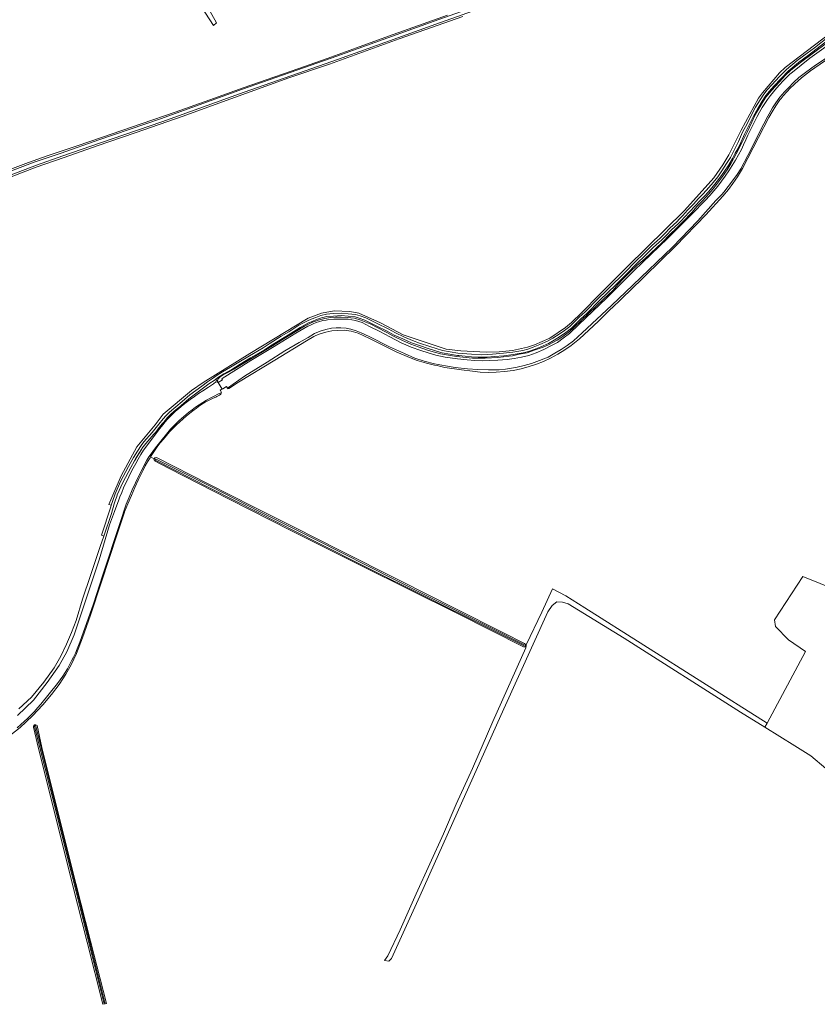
# Model space of a CAD drawing. Header units: metres. Extents: x 152737 to 157444, y 374779 to 378487.
# Tile 26 of 95: x 155053 to 155587, y 376038 to 376696. Entities that reach past the tile are written whole.
import ezdxf

# ---------------------------------------------------------------- set-up
doc = ezdxf.new("R2010")
doc.units = ezdxf.units.M
for name, color, linetype, lineweight in [('B-XX-OG-TERREIN_CULTUURSCHEIDING-GV', 7, 'Continuous', 18), ('B-XX-OG-TERREIN_ONBEGROEID-GV', 7, 'Continuous', 18), ('B-XX-OG-WATER-GV', 130, 'Continuous', 18), ('B-XX-OG-WATER_SLOOT-GV', 120, 'Continuous', 18), ('B-XX-OG-WEG-GV', 7, 'Continuous', 18)]:
    doc.layers.add(name, color=color, linetype=linetype, lineweight=lineweight)

msp = doc.modelspace()

# ---------------------------------------------------------------- linework, layer by layer
at = {"layer": 'B-XX-OG-TERREIN_CULTUURSCHEIDING-GV'}
for points in [[(155184.915, 376694.09), (155183.09, 376692.266), (155127.371, 376778.144)], [(155176.854, 376708.758), (155184.915, 376694.09)], [(155039.32, 376593.283), (155059.237, 376600.696), (155071.84, 376605.093), (155091.745, 376611.773), (155108.033, 376617.378), (155135.247, 376626.674), (155157.434, 376634.317), (155180.561, 376642.412), (155202.868, 376650.567), (155224.086, 376657.941), (155239.373, 376663.166), (155259.048, 376670.197), (155278.657, 376677.298), (155300.018, 376685.014), (155339.503, 376699.206)], [(155349.811, 376698.24), (155307.167, 376683.206), (155260.67, 376666.349), (155233.398, 376657.138), (155181.766, 376638.526), (155162.721, 376631.499), (155130.547, 376620.416), (155105.211, 376611.824), (155083.155, 376604.045), (155064.317, 376597.415), (155047.618, 376591.15)], [(155052.874, 376235.356), (155061.383, 376243.193), (155069.45, 376253.17), (155076.45, 376262.76), (155080.996, 376270.637), (155084.782, 376278.639), (155088.058, 376286.393), (155091.242, 376294.427), (155095.489, 376308.786), (155100.786, 376324.519), (155107.166, 376343.99), (155109.609, 376350.937), (155108.148, 376351.451), (155114.236, 376370.5), (155114.556, 376371.5), (155113.092, 376371.968), (155114.932, 376376.638), (155121.229, 376391.218), (155131.806, 376410.619), (155143.93, 376425.286), (155149.247, 376432.407), (155168.191, 376448.256), (155176.134, 376453.483), (155207.306, 376473.015), (155246.323, 376496.515), (155255.163, 376500.021), (155263.761, 376501.415), (155274.218, 376501.027), (155280.182, 376499.866), (155294.621, 376493.491), (155309.975, 376485.491), (155338.575, 376475.811), (155348.327, 376474.755), (155365.283, 376473.824), (155374.008, 376474.148), (155383.092, 376475.024), (155392.974, 376477.174), (155397.755, 376478.687), (155407.973, 376483.255), (155418.452, 376490.375), (155422.507, 376493.652), (155429.159, 376500.1), (155441.482, 376512.651), (155459.682, 376530.971), (155497.968, 376568.613), (155517.554, 376590.274), (155523.737, 376599.005), (155527.634, 376605.787), (155535.974, 376622.341), (155547.543, 376643.705), (155550.185, 376647.256), (155561.572, 376660.523), (155565.326, 376664.165), (155604.574, 376694.051)], [(155604.574, 376694.051), (155565.326, 376664.165), (155561.572, 376660.523), (155550.185, 376647.256), (155547.543, 376643.705), (155535.974, 376622.341), (155527.634, 376605.787), (155523.737, 376599.005), (155517.554, 376590.274), (155497.968, 376568.613), (155459.682, 376530.971), (155441.482, 376512.651), (155429.159, 376500.1), (155422.507, 376493.652), (155418.452, 376490.375), (155407.973, 376483.255), (155397.755, 376478.687), (155392.974, 376477.174), (155383.092, 376475.024), (155374.008, 376474.148), (155365.283, 376473.824), (155348.327, 376474.755), (155338.575, 376475.811), (155309.975, 376485.491), (155294.621, 376493.491), (155280.182, 376499.866), (155274.218, 376501.027), (155263.761, 376501.415), (155255.163, 376500.021), (155246.323, 376496.515), (155207.306, 376473.015), (155176.134, 376453.483), (155168.191, 376448.256), (155149.247, 376432.407), (155143.93, 376425.286), (155131.806, 376410.619), (155121.229, 376391.218), (155114.932, 376376.638), (155113.092, 376371.968), (155114.556, 376371.5), (155115.343, 376373.965), (155117.138, 376379.09), (155120.908, 376387.49), (155126.196, 376397.448), (155129.533, 376403.401), (155132.067, 376407.699), (155134.659, 376411.461), (155136.492, 376413.855), (155141.934, 376420.121), (155146.55, 376425.759), (155149.374, 376429.288), (155151.08, 376431.229), (155153.555, 376433.787), (155161.997, 376440.888), (155167.24, 376445.242), (155175.177, 376451.114), (155179.05, 376453.957), (155183.08, 376456.585), (155184.777, 376457.918), (155189.04, 376460.678), (155194.385, 376463.732), (155200.051, 376467.259), (155206.981, 376471.377), (155216.16, 376476.724), (155220.188, 376479.351), (155228.251, 376484.431), (155233.359, 376487.537), (155240.089, 376491.839), (155245.775, 376494.897), (155248.441, 376495.965), (155251.445, 376497.111), (155254.874, 376498.258), (155258.502, 376499.197), (155263.101, 376499.637), (155268.483, 376499.877), (155273.136, 376499.572), (155277.98, 376498.974), (155281, 376498.126), (155284.856, 376496.754), (155292.556, 376492.96), (155299.832, 376489.421), (155304.65, 376486.751), (155310.414, 376484.128), (155316.072, 376481.617), (155320.754, 376479.959), (155327.717, 376477.615), (155336.257, 376475.023), (155341.249, 376474.069), (155346.5, 376473.265), (155355.621, 376472.452), (155362.449, 376472.037), (155369.678, 376472.425), (155376.921, 376473.091), (155383.287, 376473.945), (155389.86, 376475.063), (155393.174, 376475.869), (155396.867, 376477.16), (155401.331, 376478.883), (155406.421, 376481.113), (155410.011, 376483.149), (155414.117, 376485.807), (155417.768, 376488.305), (155421.273, 376491.092), (155427.612, 376497.288), (155431.669, 376500.797), (155440.294, 376509.791), (155445.541, 376514.796), (155450.878, 376519.94), (155454.833, 376523.726), (155459.807, 376528.846), (155463.461, 376532.779), (155466.307, 376535.629), (155469.313, 376538.25), (155472.616, 376541.526), (155476.129, 376545.166), (155479.828, 376548.334), (155481.675, 376550.129), (155484.946, 376553.217), (155488.305, 376556.708), (155492.856, 376561.003), (155494.74, 376562.886), (155496.823, 376565.221), (155500.105, 376568.861), (155503.975, 376572.727), (155507.506, 376576.597), (155510.024, 376579.134), (155512.824, 376582.041), (155517.176, 376587.209), (155520.222, 376591.033), (155522.945, 376594.975), (155526.22, 376599.988), (155528.827, 376604.078), (155530.568, 376607.631), (155532.248, 376610.607), (155534.157, 376614.675), (155536.889, 376620.814), (155539.88, 376626.492), (155542.764, 376632.441), (155545.597, 376637.561), (155548.591, 376642.503), (155551.093, 376646.218), (155553.43, 376649.215), (155556.611, 376652.761), (155561.426, 376658.006), (155566.224, 376662.861), (155573.341, 376668.76), (155580.073, 376673.634), (155584.96, 376677.391), (155594.465, 376684.857)], [(155595.448, 376683.562), (155585.958, 376676.108), (155581.046, 376672.331), (155574.338, 376667.475), (155567.324, 376661.661), (155562.604, 376656.885), (155557.816, 376651.669), (155554.678, 376648.171), (155552.442, 376645.31), (155549.962, 376641.628), (155547.005, 376636.746), (155544.209, 376631.693), (155541.332, 376625.759), (155538.353, 376620.104), (155535.637, 376614), (155533.695, 376609.861), (155532.008, 376606.873), (155530.248, 376603.281), (155527.587, 376599.107), (155524.295, 376594.069), (155521.529, 376590.064), (155518.435, 376586.179), (155514.033, 376580.952), (155511.187, 376577.998), (155508.685, 376575.476), (155505.151, 376571.604), (155501.285, 376567.741), (155498.034, 376564.136), (155495.923, 376561.769), (155493.99, 376559.837), (155489.45, 376555.553), (155486.091, 376552.062), (155482.8, 376548.955), (155480.925, 376547.133), (155477.246, 376543.982), (155473.774, 376540.384), (155470.421, 376537.059), (155467.419, 376534.441), (155464.633, 376531.651), (155460.986, 376527.726), (155455.979, 376522.572), (155452.005, 376518.768), (155446.667, 376513.623), (155441.443, 376508.64), (155432.791, 376499.617), (155428.714, 376496.091), (155422.351, 376489.872), (155418.735, 376486.996), (155415.018, 376484.454), (155410.855, 376481.759), (155407.151, 376479.658), (155401.951, 376477.38), (155397.429, 376475.634), (155393.636, 376474.308), (155390.189, 376473.47), (155383.532, 376472.338), (155377.104, 376471.475), (155370.631, 376470.879), (155365.95, 376470.599), (155362.178, 376470.459), (155359.997, 376470.557), (155355.5, 376470.831), (155347.194, 376471.57), (155346.304, 376471.649), (155340.974, 376472.466), (155335.868, 376473.441), (155335.105, 376473.673), (155327.222, 376476.067), (155320.224, 376478.422), (155315.47, 376480.106), (155309.748, 376482.645), (155303.918, 376485.298), (155299.082, 376487.978), (155291.842, 376491.5), (155284.222, 376495.254), (155280.507, 376496.576), (155277.659, 376497.376), (155272.984, 376497.953), (155268.466, 376498.249), (155263.215, 376498.015), (155258.786, 376497.591), (155255.337, 376496.698), (155251.993, 376495.58), (155249.034, 376494.451), (155246.465, 376493.422), (155240.914, 376490.436), (155234.22, 376486.158), (155229.107, 376483.049), (155221.066, 376477.983), (155217.015, 376475.34), (155207.806, 376469.976), (155200.897, 376465.87), (155195.219, 376462.336), (155189.886, 376459.289), (155185.723, 376456.594), (155184.666, 376455.763), (155185.648, 376454.144), (155185.891, 376455.763), (155187.417, 376457.399), (155189.538, 376458.682), (155192.948, 376460.398), (155196.637, 376462.442), (155201.772, 376465.655), (155222.569, 376478.16), (155228.592, 376481.884), (155237.56, 376487.472), (155243.786, 376491.258), (155248.761, 376493.601), (155252.978, 376495.294), (155257.379, 376496.376), (155261.295, 376497.002), (155264.516, 376497.21), (155265.906, 376497.229), (155268.361, 376497.268), (155272.389, 376497.084), (155277.347, 376496.537), (155281.613, 376495.271), (155288.186, 376492.459), (155292.493, 376490.318), (155298.917, 376486.972), (155302.951, 376484.704), (155304.749, 376483.773), (155309.317, 376481.687), (155315.081, 376479.129), (155319.881, 376477.429), (155326.901, 376475.066), (155334.8, 376472.669), (155345.626, 376470.895), (155356.287, 376469.898), (155364.641, 376469.773), (155373.119, 376470.272), (155380.691, 376471.184), (155382.896, 376471.499), (155387.494, 376472.441), (155392.768, 376473.498), (155397.587, 376475.106), (155403.429, 376477.223), (155406.967, 376478.666), (155412.972, 376481.786), (155415.992, 376483.917), (155421.142, 376487.666), (155424.321, 376490.666), (155429.014, 376494.9), (155443.95, 376509.255), (155450.169, 376515.125), (155453.648, 376519.192), (155457.257, 376523.12), (155461.965, 376527.824), (155466.182, 376531.869), (155471.419, 376536.288), (155483.029, 376547.245), (155488.287, 376552.403), (155492.923, 376556.974), (155497.08, 376561.223), (155502.835, 376567.307), (155506.519, 376571.503), (155509.568, 376574.641), (155512.549, 376577.781), (155516.997, 376582.828), (155519.372, 376585.919), (155523.56, 376591.242), (155526.645, 376595.656), (155529.261, 376600.084), (155532.669, 376606.371), (155536.593, 376614.19), (155538.942, 376618.693), (155539.877, 376620.816), (155542.965, 376627.651), (155545.606, 376632.952), (155547.87, 376636.852), (155550.203, 376640.818), (155552.523, 376644.313), (155554.892, 376647.202), (155558.438, 376651.267), (155561.556, 376654.47), (155565.556, 376658.941), (155569.017, 376662.137), (155575.55, 376667.467), (155601.695, 376686.777)], [(155591.781, 376668.424), (155582.292, 376661.891), (155576.318, 376657.175), (155571.757, 376653.245), (155568.102, 376649.655)], [(155561.854, 376642.428), (155559.122, 376638.532), (155556.576, 376634.552), (155554.523, 376630.708), (155547.535, 376617.291), (155536.81, 376596.511), (155533.489, 376591.009), (155530.428, 376586.52), (155527.502, 376582.677), (155523.65, 376578.184), (155512.203, 376565.601), (155492.052, 376544.615)], [(155437.202, 376491.446), (155427.854, 376482.782), (155422.236, 376478.19), (155418.089, 376475.41), (155413.271, 376472.428), (155408.304, 376469.806), (155403.653, 376467.595), (155399.11, 376465.72), (155394.245, 376464.173), (155388.684, 376462.778), (155383.353, 376461.65), (155377.594, 376460.945), (155372.004, 376460.493), (155366.68, 376460.341), (155361.442, 376460.581), (155356.152, 376461.1), (155348.834, 376462.06), (155337.718, 376463.702)], [(155323.855, 376466.873), (155319.329, 376468.349), (155314.179, 376470.2), (155305.26, 376474.104), (155287.325, 376483.001), (155279.829, 376486.47), (155275.013, 376487.876), (155270.346, 376488.583), (155266.166, 376488.426), (155262.212, 376488.001), (155258.052, 376487.195), (155253.611, 376485.788), (155251.05, 376484.73), (155250.124, 376484.28), (155245.182, 376481.529), (155224.059, 376468.516), (155199.635, 376453.793), (155193.252, 376449.506), (155192.614, 376449.392), (155192.334, 376449.857), (155191.687, 376450.931), (155189.212, 376449.44), (155188.732, 376449.151), (155188.655, 376449.104), (155187.561, 376448.444), (155187.637, 376448.306), (155188.309, 376446.833), (155188.175, 376446.335), (155187.945, 376445.829), (155187.11, 376445.201), (155186.229, 376444.638), (155185.308, 376444.144), (155184.674, 376443.855), (155182.817, 376443.092), (155180.991, 376442.256), (155179.2, 376441.348), (155177.447, 376440.369), (155176.275, 376439.663), (155173.881, 376438.079), (155171.532, 376436.429), (155169.23, 376434.715), (155166.977, 376432.937), (155164.774, 376431.097), (155162.822, 376429.376), (155160.454, 376427.238), (155158.141, 376425.041), (155155.884, 376422.788), (155153.683, 376420.478), (155151.542, 376418.113), (155149.46, 376415.696), (155147.44, 376413.228), (155145.848, 376411.19), (155144.024, 376408.605), (155142.266, 376405.975), (155140.97, 376403.925), (155143.248, 376402.609), (155143.866, 376403.301), (155144.79, 376403.379), (155179.872, 376385.613), (155209.846, 376370.459), (155237.472, 376356.546), (155266.806, 376341.768), (155307.204, 376321.459), (155345.131, 376302.299), (155377.034, 376286.318), (155391.03, 376279.038), (155391.723, 376278.465), (155391.77, 376277.6), (155392.033, 376277.6), (155392.08, 376278.185), (155402.527, 376300.124), (155409.754, 376315.65), (155418.596, 376310.874), (155431.344, 376302.844), (155510.19, 376252.997), (155553.34, 376225.776), (155578.872, 376273.828), (155567.673, 376281.441), (155558.916, 376290.535), (155558.242, 376294.914), (155577.104, 376323.881), (155600.435, 376314.411)], [(155592.667, 376195.632), (155582.567, 376203.918), (155571.76, 376210.697), (155551.696, 376223.17), (155535.588, 376233.183), (155457.587, 376282.722), (155420.27, 376305.64), (155416.445, 376306.799), (155412.741, 376306.931), (155409.566, 376304.55), (155406.655, 376300.184), (155377.286, 376235.361), (155348.884, 376172.353), (155320.93, 376110.214), (155302.108, 376068.444), (155300.352, 376066.705), (155297.425, 376067.177), (155299.631, 376070.394), (155307.948, 376087.617), (155318.582, 376111.804), (155336.763, 376151.968), (155345.303, 376171.582), (155356.212, 376195.493), (155369.746, 376226.895), (155391.913, 376276.098), (155392.033, 376277.6), (155391.77, 376277.6), (155391.176, 376276.969), (155390.31, 376276.964), (155346.585, 376298.836), (155281.945, 376331.113), (155234.795, 376354.685), (155193.443, 376375.658), (155153.407, 376396.083), (155143.64, 376401.205), (155143.188, 376401.985), (155143.248, 376402.609), (155140.97, 376403.925), (155140.575, 376403.301), (155138.952, 376400.586), (155137.399, 376397.83), (155135.915, 376395.036), (155135.452, 376394.127), (155132.923, 376388.767), (155130.467, 376383.374), (155128.084, 376377.949), (155125.774, 376372.492), (155123.538, 376367.004), (155123.457, 376366.8), (155118.673, 376352.09), (155113.315, 376335.895), (155107.933, 376319.651), (155100.715, 376298.023), (155095.316, 376282.826), (155091.38, 376272.361), (155087.743, 376264.887), (155084.243, 376258.637), (155079.741, 376251.719), (155074.692, 376245.016), (155068.871, 376238.073), (155061.922, 376230.748), (155053.667, 376222.91), (155045.482, 376216.379)], [(155600.435, 376314.411), (155577.104, 376323.881), (155558.242, 376294.914), (155558.916, 376290.535), (155567.673, 376281.441), (155578.872, 376273.828), (155553.34, 376225.776), (155551.696, 376223.17), (155571.76, 376210.697), (155582.567, 376203.918), (155592.667, 376195.632)]]:
    msp.add_lwpolyline(points, dxfattribs=at)
msp.add_lwpolyline([(155109.968, 376038.134), (155109.041, 376037.898), (155098.561, 376079.519), (155088.727, 376118.015), (155076.538, 376167.222), (155065.983, 376208.936), (155062.684, 376223.077), (155062.683, 376223.872), (155063.279, 376224.62), (155064.222, 376224.772), (155065.023, 376224.251), (155068.193, 376209.473), (155078.744, 376167.775), (155090.933, 376118.57), (155100.764, 376080.08), (155111.434, 376038.508), (155110.645, 376038.306)], close=True, dxfattribs=at)
msp.add_arc((155676.077, 376549.992), 146.94, 137.292529, 141.018296, dxfattribs=at)
at = {"layer": 'B-XX-OG-TERREIN_CULTUURSCHEIDING-GV', "extrusion": (0, 0, -1)}
for centre, radius, start, end in [((-140354.556, 392105.824), 21709.33, 225.7907639, 225.9923749), ((-155457.387, 377018.76), 567.812, 282.166576, 283.601606)]:
    msp.add_arc(centre, radius, start, end, dxfattribs=at)
at = {"layer": 'B-XX-OG-TERREIN_ONBEGROEID-GV'}
msp.add_lwpolyline([(155127.371, 376778.144), (155183.09, 376692.266), (155184.915, 376694.09), (155176.854, 376708.758)], dxfattribs=at)
at = {"layer": 'B-XX-OG-WATER-GV'}
msp.add_lwpolyline([(155051.686, 376222.796), (155054.099, 376224.847), (155056.459, 376226.958), (155058.765, 376229.129), (155061.015, 376231.356), (155063.209, 376233.64), (155065.344, 376235.979), (155067.528, 376238.499), (155078.75, 376252.383), (155080.474, 376254.78), (155082.132, 376257.222), (155083.724, 376259.709), (155085.247, 376262.238), (155086.701, 376264.807), (155088.085, 376267.415), (155089.398, 376270.059), (155090.639, 376272.738), (155091.807, 376275.45), (155093.604, 376280.078), (155102.694, 376305.63), (155108.823, 376324.4), (155120.555, 376360.074), (155124.569, 376372.239), (155126.562, 376377.008), (155128.628, 376381.747), (155130.767, 376386.452), (155132.148, 376389.39), (155138.418, 376401.637), (155139.809, 376403.824), (155141.267, 376405.966), (155142.79, 376408.063), (155145.116, 376411.022), (155154.256, 376422.294), (155157.165, 376425.222), (155160.131, 376428.093), (155163.152, 376430.906), (155166.355, 376433.591), (155168.648, 376435.343), (155170.989, 376437.031), (155173.375, 376438.653), (155175.806, 376440.208), (155178.279, 376441.695), (155180.793, 376443.113), (155183.344, 376444.461), (155185.932, 376445.737), (155188.309, 376446.833), (155187.637, 376448.306), (155187.561, 376448.444), (155188.655, 376449.104), (155188.732, 376449.151), (155186.089, 376453.538), (155184.577, 376453.957), (155182.959, 376452.702), (155179.583, 376450.387), (155175.797, 376448.03), (155172.975, 376446.173), (155170.199, 376444.25), (155167.468, 376442.261), (155164.785, 376440.208), (155161.47, 376437.619), (155159.536, 376436.025), (155157.653, 376434.37), (155155.824, 376432.657), (155154.05, 376430.887), (155152.333, 376429.061), (155150.675, 376427.182), (155149.077, 376425.251), (155147.194, 376422.804), (155136.26, 376408.345), (155134.434, 376405.388), (155132.676, 376402.39), (155130.988, 376399.352), (155129.37, 376396.276), (155127.092, 376391.961), (155125.613, 376389.051), (155124.205, 376386.105), (155122.87, 376383.125), (155121.608, 376380.114), (155120.421, 376377.073), (155119.745, 376375.236), (155116.682, 376367.358), (155113.459, 376358.441), (155106.508, 376334.922), (155097.394, 376307.513), (155089.73, 376284.818), (155084.895, 376273.577), (155079.832, 376264.322), (155071.729, 376253.024), (155062.691, 376241.112), (155051.967, 376230.984)], dxfattribs=at)
for points in [[(155324.385, 376311.733), (155286.025, 376331.003), (155252.533, 376347.891), (155213.808, 376367.39), (155181.71, 376383.731), (155144.677, 376402.426), (155144.1, 376402.373), (155143.928, 376401.82), (155144.09, 376401.569), (155181.173, 376382.671), (155213.271, 376366.33), (155251.998, 376346.83), (155285.49, 376329.942), (155324.031, 376310.741), (155366.21, 376289.73), (155390.406, 376277.755), (155390.852, 376278.072), (155390.612, 376278.374), (155368.945, 376289.366)], [(155109.968, 376038.134), (155110.645, 376038.306), (155100.679, 376077.52), (155088.605, 376125.817), (155074.56, 376181.605), (155064.277, 376223.725), (155064, 376224.199), (155063.461, 376224.095), (155063.37, 376223.574), (155073.932, 376181.447), (155087.976, 376125.66), (155100.05, 376077.362)]]:
    msp.add_lwpolyline(points, close=True, dxfattribs=at)
at = {"layer": 'B-XX-OG-WATER_SLOOT-GV'}
for points in [[(155568.102, 376649.655), (155571.757, 376653.245), (155576.318, 376657.175), (155582.292, 376661.891), (155591.781, 376668.424), (155601.613, 376675.192), (155615.391, 376685.39), (155619.023, 376688.753), (155621.514, 376691.478), (155623.842, 376694.664), (155626.127, 376698.757), (155628.181, 376703.486), (155630.57, 376710.382), (155631.944, 376715.337), (155632.6, 376718.332), (155633.048, 376721.91), (155633.197, 376727.924), (155633.386, 376789.703), (155633.652, 376803.276)], [(155046.126, 376594.48), (155063.047, 376600.864), (155081.04, 376606.871), (155106.385, 376615.775), (155147.471, 376629.891), (155202.466, 376649.558), (155265.611, 376671.682), (155330.638, 376695.168), (155379.761, 376712.737)], [(155379.761, 376712.737), (155330.638, 376695.168), (155265.611, 376671.682), (155202.466, 376649.558), (155147.471, 376629.891), (155106.385, 376615.775), (155081.04, 376606.871), (155063.047, 376600.864), (155046.126, 376594.48)], [(155380.836, 376710.722), (155331.713, 376693.153), (155266.686, 376669.667), (155203.541, 376647.543), (155148.546, 376627.876), (155107.46, 376613.76), (155082.327, 376605.101), (155064.542, 376598.771), (155047.621, 376592.387)], [(155047.621, 376592.387), (155064.542, 376598.771), (155082.327, 376605.101), (155107.46, 376613.76), (155148.546, 376627.876), (155203.541, 376647.543), (155266.686, 376669.667), (155331.713, 376693.153), (155380.836, 376710.722)], [(155339.503, 376699.206), (155300.018, 376685.014), (155278.657, 376677.298), (155259.048, 376670.197), (155239.373, 376663.166), (155224.086, 376657.941), (155202.868, 376650.567), (155180.561, 376642.412), (155157.434, 376634.317), (155135.247, 376626.674), (155108.033, 376617.378), (155091.745, 376611.773), (155071.84, 376605.093), (155059.237, 376600.696), (155039.32, 376593.283)], [(155047.618, 376591.15), (155064.317, 376597.415), (155083.155, 376604.045), (155105.211, 376611.824), (155130.547, 376620.416), (155162.721, 376631.499), (155181.766, 376638.526), (155233.398, 376657.138), (155260.67, 376666.349), (155307.167, 376683.206), (155349.811, 376698.24)], [(155601.695, 376686.777), (155575.55, 376667.467), (155569.017, 376662.137), (155565.556, 376658.941), (155561.556, 376654.47), (155558.438, 376651.267), (155554.892, 376647.202), (155552.523, 376644.313), (155550.203, 376640.818), (155547.87, 376636.852), (155545.606, 376632.952), (155542.965, 376627.651), (155539.877, 376620.816), (155538.942, 376618.693), (155536.593, 376614.19), (155532.669, 376606.371), (155529.261, 376600.084), (155526.645, 376595.656), (155523.56, 376591.242), (155519.372, 376585.919), (155516.997, 376582.828), (155512.549, 376577.781), (155509.568, 376574.641), (155506.519, 376571.503), (155502.835, 376567.307), (155497.08, 376561.223), (155492.923, 376556.974), (155488.287, 376552.403), (155483.029, 376547.245), (155471.419, 376536.288), (155466.182, 376531.869), (155461.965, 376527.824), (155457.257, 376523.12), (155453.648, 376519.192), (155450.169, 376515.125), (155443.95, 376509.255), (155429.014, 376494.9), (155424.321, 376490.666), (155421.142, 376487.666), (155415.992, 376483.917), (155412.972, 376481.786), (155406.967, 376478.666), (155403.429, 376477.223), (155397.587, 376475.106), (155392.768, 376473.498), (155387.494, 376472.441), (155382.896, 376471.499), (155380.691, 376471.184), (155373.119, 376470.272), (155364.641, 376469.773), (155356.287, 376469.898), (155345.626, 376470.895), (155334.8, 376472.669), (155326.901, 376475.066), (155319.881, 376477.429), (155315.081, 376479.129), (155309.317, 376481.687), (155304.749, 376483.773), (155302.951, 376484.704), (155298.917, 376486.972), (155292.493, 376490.318), (155288.186, 376492.459), (155281.613, 376495.271), (155277.347, 376496.537), (155272.389, 376497.084), (155268.361, 376497.268), (155265.906, 376497.229), (155264.516, 376497.21), (155261.295, 376497.002), (155257.379, 376496.376), (155252.978, 376495.294), (155248.761, 376493.601), (155243.786, 376491.258), (155237.56, 376487.472), (155228.592, 376481.884), (155222.569, 376478.16), (155201.772, 376465.655), (155196.637, 376462.442), (155192.948, 376460.398), (155189.538, 376458.682), (155187.417, 376457.399), (155185.891, 376455.763), (155185.648, 376454.144), (155186.089, 376453.538), (155189.02, 376455.304), (155188.616, 376455.974), (155188.838, 376456.285), (155208.086, 376468.247), (155223.524, 376477.552), (155235.089, 376484.714), (155238.154, 376486.511), (155246.112, 376491.152), (155247.777, 376491.924), (155249.708, 376492.875), (155251.672, 376493.623), (155253.184, 376494.184), (155256.028, 376494.955), (155258.327, 376495.256), (155259.334, 376495.43), (155263.476, 376495.841), (155268.377, 376495.965), (155273.064, 376495.859), (155277.95, 376495.032), (155282.525, 376493.564), (155287.355, 376491.034), (155294.161, 376487.73), (155300.841, 376484.081), (155308.528, 376480.033), (155315.135, 376477.219), (155321.76, 376474.892), (155326.616, 376473.301), (155331.744, 376471.905), (155337.946, 376470.533), (155346.114, 376469.466), (155352.683, 376468.731), (155357.771, 376468.239), (155362.654, 376468.1), (155367.282, 376468.179), (155373.112, 376468.456), (155379.48, 376468.973), (155384.128, 376469.522), (155388.987, 376470.463), (155393.995, 376471.68), (155398.904, 376473.467), (155404.026, 376475.64), (155408.701, 376477.996), (155413.169, 376480.355), (155416.952, 376483.147), (155421.021, 376486.354), (155427.469, 376492.314), (155445.852, 376509.925), (155464.36, 376528.335), (155486.755, 376549.735), (155503.078, 376566.361), (155511.882, 376575.231), (155514.888, 376578.565), (155517.618, 376581.699), (155520.261, 376584.915), (155522.814, 376588.209), (155525.273, 376591.577), (155527.635, 376595.015), (155529.896, 376598.518), (155532.055, 376602.083), (155534.109, 376605.704), (155536.056, 376609.378), (155537.503, 376612.542), (155538.975, 376615.695), (155540.47, 376618.838), (155541.988, 376621.969), (155543.53, 376625.09), (155545.095, 376628.198), (155546.683, 376631.295), (155548.295, 376634.379), (155549.929, 376637.452), (155551.717, 376640.121), (155553.578, 376642.746), (155555.51, 376645.323), (155557.51, 376647.849), (155559.576, 376650.322), (155561.708, 376652.739), (155563.901, 376655.097), (155566.154, 376657.394), (155568.465, 376659.628), (155570.19, 376660.964), (155581.771, 376670.279), (155592.749, 376678.254)], [(155592.749, 376678.254), (155581.771, 376670.279), (155570.19, 376660.964), (155568.465, 376659.628), (155566.154, 376657.394), (155563.901, 376655.097), (155561.708, 376652.739), (155559.576, 376650.322), (155557.51, 376647.849), (155555.51, 376645.323), (155553.578, 376642.746), (155551.717, 376640.121), (155549.929, 376637.452), (155548.295, 376634.379), (155546.683, 376631.295), (155545.095, 376628.198), (155543.53, 376625.09), (155541.988, 376621.969), (155540.47, 376618.838), (155538.975, 376615.695), (155537.503, 376612.542), (155536.056, 376609.378), (155534.109, 376605.704), (155532.055, 376602.083), (155529.896, 376598.518), (155527.635, 376595.015), (155525.273, 376591.577), (155522.814, 376588.209), (155520.261, 376584.915), (155517.618, 376581.699), (155514.888, 376578.565), (155511.882, 376575.231), (155503.078, 376566.361), (155486.755, 376549.735), (155464.36, 376528.335), (155445.852, 376509.925), (155427.469, 376492.314), (155421.021, 376486.354), (155416.952, 376483.147), (155413.169, 376480.355), (155408.701, 376477.996), (155404.026, 376475.64), (155398.904, 376473.467), (155393.995, 376471.68), (155388.987, 376470.463), (155384.128, 376469.522), (155379.48, 376468.973), (155373.112, 376468.456), (155367.282, 376468.179), (155362.654, 376468.1), (155357.771, 376468.239), (155352.683, 376468.731), (155346.114, 376469.466), (155337.946, 376470.533), (155331.744, 376471.905), (155326.616, 376473.301), (155321.76, 376474.892), (155315.135, 376477.219), (155308.528, 376480.033), (155300.841, 376484.081), (155294.161, 376487.73), (155287.355, 376491.034), (155282.525, 376493.564), (155277.95, 376495.032), (155273.064, 376495.859), (155268.377, 376495.965), (155263.476, 376495.841), (155259.334, 376495.43), (155258.327, 376495.256), (155256.028, 376494.955), (155253.184, 376494.184), (155251.672, 376493.623), (155249.708, 376492.875), (155247.777, 376491.924), (155246.112, 376491.152), (155238.154, 376486.511), (155235.089, 376484.714), (155223.524, 376477.552), (155208.086, 376468.247), (155188.838, 376456.285), (155188.616, 376455.974), (155189.02, 376455.304), (155186.089, 376453.538), (155188.732, 376449.151), (155189.212, 376449.44), (155191.687, 376450.931), (155192.334, 376449.857), (155203.641, 376457.878), (155218.904, 376467.136), (155230.612, 376474.625), (155240.262, 376480.303), (155246.327, 376483.724), (155250.629, 376486.287), (155254.407, 376487.823), (155258.095, 376489.06), (155261.826, 376489.806), (155264.954, 376490.134), (155268.199, 376490.111), (155271.638, 376489.848), (155274.926, 376489.228), (155278.432, 376488.137), (155281.88, 376486.824), (155287.129, 376484.284), (155300.742, 376477.4), (155310.661, 376472.885), (155317.756, 376469.92), (155323.868, 376467.855), (155330.721, 376466.084), (155338.139, 376464.648), (155344.603, 376463.639), (155352.805, 376462.768), (155359.821, 376462.212), (155366.949, 376461.936), (155373.971, 376462.124), (155378.22, 376462.409), (155382.413, 376463.053), (155386.192, 376463.832), (155390.79, 376464.991), (155395.812, 376466.303), (155401.138, 376468.255), (155406.752, 376470.59), (155411.342, 376473.255), (155415.63, 376475.717), (155419.631, 376478.283), (155423.788, 376481.482), (155429.624, 376486.698), (155449.257, 376505.047), (155463.463, 376518.614), (155490.025, 376544.109), (155506.948, 376561.727), (155519.098, 376575.124), (155522.916, 376579.333), (155524.292, 376580.85), (155530.203, 376588.32), (155533.283, 376592.643), (155535.619, 376596.462), (155540.357, 376605.298), (155551.165, 376626.523), (155553.816, 376631.555), (155554.669, 376633.174), (155556.897, 376637.27), (155559.101, 376640.5), (155561.852, 376644.401), (155564.823, 376647.838), (155567.711, 376650.836), (155570.723, 376653.904), (155571.052, 376654.205), (155574.584, 376657.441), (155579.067, 376660.875), (155585.679, 376665.72), (155596.154, 376672.711)], [(155596.154, 376672.711), (155585.679, 376665.72), (155579.067, 376660.875), (155574.584, 376657.441), (155571.052, 376654.205), (155570.723, 376653.904), (155567.711, 376650.836), (155564.823, 376647.838), (155561.852, 376644.401), (155559.101, 376640.5), (155556.897, 376637.27), (155554.669, 376633.174), (155553.816, 376631.555), (155551.165, 376626.523), (155540.357, 376605.298), (155535.619, 376596.462), (155533.283, 376592.643), (155530.203, 376588.32), (155524.292, 376580.85), (155522.916, 376579.333), (155519.098, 376575.124), (155506.948, 376561.727), (155490.025, 376544.109), (155463.463, 376518.614), (155449.257, 376505.047), (155429.624, 376486.698), (155423.788, 376481.482), (155419.631, 376478.283), (155415.63, 376475.717), (155411.342, 376473.255), (155406.752, 376470.59), (155401.138, 376468.255), (155395.812, 376466.303), (155390.79, 376464.991), (155386.192, 376463.832), (155382.413, 376463.053), (155378.22, 376462.409), (155373.971, 376462.124), (155366.949, 376461.936), (155359.821, 376462.212), (155352.805, 376462.768), (155344.603, 376463.639), (155338.139, 376464.648), (155330.721, 376466.084), (155323.868, 376467.855), (155317.756, 376469.92), (155310.661, 376472.885), (155300.742, 376477.4), (155287.129, 376484.284), (155281.88, 376486.824), (155278.432, 376488.137), (155274.926, 376489.228), (155271.638, 376489.848), (155268.199, 376490.111), (155264.954, 376490.134), (155261.826, 376489.806), (155258.095, 376489.06), (155254.407, 376487.823), (155250.629, 376486.287), (155246.327, 376483.724), (155240.262, 376480.303), (155230.612, 376474.625), (155218.904, 376467.136), (155203.641, 376457.878), (155192.334, 376449.857), (155192.614, 376449.392), (155193.252, 376449.506), (155199.635, 376453.793), (155224.059, 376468.516), (155245.182, 376481.529), (155250.124, 376484.28), (155251.05, 376484.73), (155253.611, 376485.788), (155258.052, 376487.195), (155262.212, 376488.001), (155266.166, 376488.426), (155270.346, 376488.583), (155275.013, 376487.876), (155279.829, 376486.47), (155287.325, 376483.001), (155305.26, 376474.104), (155314.179, 376470.2), (155319.329, 376468.349), (155323.855, 376466.873)], [(155492.052, 376544.615), (155512.203, 376565.601), (155523.65, 376578.184), (155527.502, 376582.677), (155530.428, 376586.52), (155533.489, 376591.009), (155536.81, 376596.511), (155547.535, 376617.291), (155554.523, 376630.708), (155556.576, 376634.552), (155559.122, 376638.532), (155561.854, 376642.428)], [(155337.718, 376463.702), (155348.834, 376462.06), (155356.152, 376461.1), (155361.442, 376460.581), (155366.68, 376460.341), (155372.004, 376460.493), (155377.594, 376460.945), (155383.353, 376461.65), (155388.684, 376462.778), (155394.245, 376464.173), (155399.11, 376465.72), (155403.653, 376467.595), (155408.304, 376469.806), (155413.271, 376472.428), (155418.089, 376475.41), (155422.236, 376478.19), (155427.854, 376482.782), (155437.202, 376491.446)], [(155051.967, 376230.984), (155062.691, 376241.112), (155071.729, 376253.024), (155079.832, 376264.322), (155084.895, 376273.577), (155089.73, 376284.818), (155097.394, 376307.513), (155106.508, 376334.922), (155113.459, 376358.441), (155116.682, 376367.358), (155119.745, 376375.236), (155120.421, 376377.073), (155121.608, 376380.114), (155122.87, 376383.125), (155124.205, 376386.105), (155125.613, 376389.051), (155127.092, 376391.961), (155129.37, 376396.276), (155130.988, 376399.352), (155132.676, 376402.39), (155134.434, 376405.388), (155136.26, 376408.345), (155147.194, 376422.804), (155149.077, 376425.251), (155150.675, 376427.182), (155152.333, 376429.061), (155154.05, 376430.887), (155155.824, 376432.657), (155157.653, 376434.37), (155159.536, 376436.025), (155161.47, 376437.619), (155164.785, 376440.208), (155167.468, 376442.261), (155170.199, 376444.25), (155172.975, 376446.173), (155175.797, 376448.03), (155179.583, 376450.387), (155182.959, 376452.702), (155184.577, 376453.957), (155186.089, 376453.538), (155185.648, 376454.144), (155184.666, 376455.763), (155184.029, 376455.263), (155179.977, 376452.62), (155168.244, 376443.962)], [(155045.482, 376216.379), (155053.667, 376222.91), (155061.922, 376230.748), (155068.871, 376238.073), (155074.692, 376245.016), (155079.741, 376251.719), (155084.243, 376258.637), (155087.743, 376264.887), (155091.38, 376272.361), (155095.316, 376282.826), (155100.715, 376298.023), (155107.933, 376319.651), (155113.315, 376335.895), (155118.673, 376352.09), (155123.457, 376366.8), (155123.538, 376367.004), (155125.774, 376372.492), (155128.084, 376377.949), (155130.467, 376383.374), (155132.923, 376388.767), (155135.452, 376394.127), (155135.915, 376395.036), (155137.399, 376397.83), (155138.952, 376400.586), (155140.575, 376403.301), (155140.97, 376403.925), (155142.266, 376405.975), (155144.024, 376408.605), (155145.848, 376411.19), (155147.44, 376413.228), (155149.46, 376415.696), (155151.542, 376418.113), (155153.683, 376420.478), (155155.884, 376422.788), (155158.141, 376425.041), (155160.454, 376427.238), (155162.822, 376429.376), (155164.774, 376431.097), (155166.977, 376432.937), (155169.23, 376434.715), (155171.532, 376436.429), (155173.881, 376438.079), (155176.275, 376439.663), (155177.447, 376440.369), (155179.2, 376441.348), (155180.991, 376442.256), (155182.817, 376443.092), (155184.674, 376443.855), (155185.308, 376444.144), (155186.229, 376444.638), (155187.11, 376445.201), (155187.945, 376445.829), (155188.175, 376446.335), (155188.309, 376446.833), (155185.932, 376445.737), (155183.344, 376444.461), (155180.793, 376443.113), (155178.279, 376441.695), (155175.806, 376440.208), (155173.375, 376438.653), (155170.989, 376437.031), (155168.648, 376435.343), (155166.355, 376433.591), (155163.152, 376430.906), (155160.131, 376428.093), (155157.165, 376425.222), (155154.256, 376422.294), (155145.116, 376411.022), (155142.79, 376408.063), (155141.267, 376405.966), (155139.809, 376403.824), (155138.418, 376401.637), (155132.148, 376389.39), (155130.767, 376386.452), (155128.628, 376381.747), (155126.562, 376377.008), (155124.569, 376372.239), (155120.555, 376360.074), (155108.823, 376324.4), (155102.694, 376305.63), (155093.604, 376280.078), (155091.807, 376275.45), (155090.639, 376272.738), (155089.398, 376270.059), (155088.085, 376267.415), (155086.701, 376264.807), (155085.247, 376262.238), (155083.724, 376259.709), (155082.132, 376257.222), (155080.474, 376254.78), (155078.75, 376252.383), (155067.528, 376238.499), (155065.344, 376235.979), (155063.209, 376233.64), (155061.015, 376231.356), (155058.765, 376229.129), (155056.459, 376226.958), (155054.099, 376224.847), (155051.686, 376222.796)], [(155154.666, 376432.597), (155152.276, 376430.127), (155150.621, 376428.243)], [(155143.178, 376419.073), (155137.753, 376412.827), (155135.975, 376410.505), (155135.847, 376410.319), (155134.797, 376408.72), (155133.323, 376406.334), (155132.231, 376404.465), (155130.51, 376401.771), (155130.141, 376401.161), (155130.139, 376401.157), (155127.624, 376396.67), (155122.37, 376386.775), (155118.652, 376378.492), (155118.28, 376377.42), (155118.295, 376377.073), (155117.984, 376376.354), (155117.448, 376375.02), (155116.56, 376372.461), (155114.873, 376365.909), (155109.609, 376350.937), (155107.166, 376343.99), (155100.786, 376324.519), (155095.489, 376308.786), (155091.242, 376294.427), (155088.058, 376286.393), (155084.782, 376278.639), (155080.996, 376270.637), (155076.45, 376262.76), (155069.45, 376253.17), (155061.383, 376243.193), (155052.874, 376235.356)]]:
    msp.add_lwpolyline(points, dxfattribs=at)
for points in [[(155391.77, 376277.6), (155391.723, 376278.465), (155391.03, 376279.038), (155377.034, 376286.318), (155345.131, 376302.299), (155307.204, 376321.459), (155266.806, 376341.768), (155237.472, 376356.546), (155209.846, 376370.459), (155179.872, 376385.613), (155144.79, 376403.379), (155143.866, 376403.301), (155143.248, 376402.609), (155143.188, 376401.985), (155143.64, 376401.205), (155153.407, 376396.083), (155193.443, 376375.658), (155234.795, 376354.685), (155281.945, 376331.113), (155346.585, 376298.836), (155390.31, 376276.964), (155391.176, 376276.969)], [(155324.385, 376311.733), (155368.945, 376289.366), (155390.612, 376278.374), (155390.852, 376278.072), (155390.406, 376277.755), (155366.21, 376289.73), (155324.031, 376310.741), (155285.49, 376329.942), (155251.998, 376346.83), (155213.271, 376366.33), (155181.173, 376382.671), (155144.09, 376401.569), (155143.928, 376401.82), (155144.1, 376402.373), (155144.677, 376402.426), (155181.71, 376383.731), (155213.808, 376367.39), (155252.533, 376347.891), (155286.025, 376331.003)], [(155109.968, 376038.134), (155100.05, 376077.362), (155087.976, 376125.66), (155073.932, 376181.447), (155063.37, 376223.574), (155063.461, 376224.095), (155064, 376224.199), (155064.277, 376223.725), (155074.56, 376181.605), (155088.605, 376125.817), (155100.679, 376077.52), (155110.645, 376038.306), (155111.434, 376038.508), (155100.764, 376080.08), (155090.933, 376118.57), (155078.744, 376167.775), (155068.193, 376209.473), (155065.023, 376224.251), (155064.222, 376224.772), (155063.279, 376224.62), (155062.683, 376223.872), (155062.684, 376223.077), (155065.983, 376208.936), (155076.538, 376167.222), (155088.727, 376118.015), (155098.561, 376079.519), (155109.041, 376037.898)]]:
    msp.add_lwpolyline(points, close=True, dxfattribs=at)
at = {"layer": 'B-XX-OG-WATER_SLOOT-GV', "extrusion": (0, 0, -1)}
for centre, radius, start, end in [((-155676.077, 376549.992), 146.94, 38.981704, 42.707471), ((-154737.09, 376756.287), 527.845, 218.424144, 219.706156)]:
    msp.add_arc(centre, radius, start, end, dxfattribs=at)
at = {"layer": 'B-XX-OG-WATER_SLOOT-GV'}
for centre, radius, start, end in [((140354.556, 392105.824), 21709.33, 314.0076251, 314.2092361), ((155457.387, 377018.76), 567.812, 256.398394, 257.833424), ((156058.535, 375366.52), 1397.676, 129.566931, 130.292795)]:
    msp.add_arc(centre, radius, start, end, dxfattribs=at)
at = {"layer": 'B-XX-OG-WEG-GV'}
for points in [[(155594.465, 376684.857), (155584.96, 376677.391), (155580.073, 376673.634), (155573.341, 376668.76), (155566.224, 376662.861), (155561.426, 376658.006), (155556.611, 376652.761), (155553.43, 376649.215), (155551.093, 376646.218), (155548.591, 376642.503), (155545.597, 376637.561), (155542.764, 376632.441), (155539.88, 376626.492), (155536.889, 376620.814), (155534.157, 376614.675), (155532.248, 376610.607), (155530.568, 376607.631), (155528.827, 376604.078), (155526.22, 376599.988), (155522.945, 376594.975), (155520.222, 376591.033), (155517.176, 376587.209), (155512.824, 376582.041), (155510.024, 376579.134), (155507.506, 376576.597), (155503.975, 376572.727), (155500.105, 376568.861), (155496.823, 376565.221), (155494.74, 376562.886), (155492.856, 376561.003), (155488.305, 376556.708), (155484.946, 376553.217), (155481.675, 376550.129), (155479.828, 376548.334), (155476.129, 376545.166), (155472.616, 376541.526), (155469.313, 376538.25), (155466.307, 376535.629), (155463.461, 376532.779), (155459.807, 376528.846), (155454.833, 376523.726), (155450.878, 376519.94), (155445.541, 376514.796), (155440.294, 376509.791), (155431.669, 376500.797), (155427.612, 376497.288), (155421.273, 376491.092), (155417.768, 376488.305), (155414.117, 376485.807), (155410.011, 376483.149), (155406.421, 376481.113), (155401.331, 376478.883), (155396.867, 376477.16), (155393.174, 376475.869), (155389.86, 376475.063), (155383.287, 376473.945), (155376.921, 376473.091), (155369.678, 376472.425), (155362.449, 376472.037), (155355.621, 376472.452), (155346.5, 376473.265), (155341.249, 376474.069), (155336.257, 376475.023), (155327.717, 376477.615), (155320.754, 376479.959), (155316.072, 376481.617), (155310.414, 376484.128), (155304.65, 376486.751), (155299.832, 376489.421), (155292.556, 376492.96), (155284.856, 376496.754), (155281, 376498.126), (155277.98, 376498.974), (155273.136, 376499.572), (155268.483, 376499.877), (155263.101, 376499.637), (155258.502, 376499.197), (155254.874, 376498.258), (155251.445, 376497.111), (155248.441, 376495.965), (155245.775, 376494.897), (155240.089, 376491.839), (155233.359, 376487.537), (155228.251, 376484.431), (155220.188, 376479.351), (155216.16, 376476.724), (155206.981, 376471.377), (155200.051, 376467.259), (155194.385, 376463.732), (155189.04, 376460.678), (155184.777, 376457.918), (155183.08, 376456.585), (155179.05, 376453.957), (155175.177, 376451.114), (155167.24, 376445.242), (155161.997, 376440.888), (155153.555, 376433.787), (155151.08, 376431.229), (155149.374, 376429.288), (155146.55, 376425.759), (155141.934, 376420.121), (155136.492, 376413.855), (155134.659, 376411.461), (155132.067, 376407.699), (155129.533, 376403.401), (155126.196, 376397.448), (155120.908, 376387.49), (155117.138, 376379.09), (155115.343, 376373.965), (155114.556, 376371.5)], [(155168.244, 376443.962), (155179.977, 376452.62), (155184.029, 376455.263), (155184.666, 376455.763), (155185.723, 376456.594), (155189.886, 376459.289), (155195.219, 376462.336), (155200.897, 376465.87), (155207.806, 376469.976), (155217.015, 376475.34), (155221.066, 376477.983), (155229.107, 376483.049), (155234.22, 376486.158), (155240.914, 376490.436), (155246.465, 376493.422), (155249.034, 376494.451), (155251.993, 376495.58), (155255.337, 376496.698), (155258.786, 376497.591), (155263.215, 376498.015), (155268.466, 376498.249), (155272.984, 376497.953), (155277.659, 376497.376), (155280.507, 376496.576), (155284.222, 376495.254), (155291.842, 376491.5), (155299.082, 376487.978), (155303.918, 376485.298), (155309.748, 376482.645), (155315.47, 376480.106), (155320.224, 376478.422), (155327.222, 376476.067), (155335.105, 376473.673), (155335.868, 376473.441), (155340.974, 376472.466), (155346.304, 376471.649), (155347.194, 376471.57), (155355.5, 376470.831), (155359.997, 376470.557), (155362.178, 376470.459), (155365.95, 376470.599), (155370.631, 376470.879), (155377.104, 376471.475), (155383.532, 376472.338), (155390.189, 376473.47), (155393.636, 376474.308), (155397.429, 376475.634), (155401.951, 376477.38), (155407.151, 376479.658), (155410.855, 376481.759), (155415.018, 376484.454), (155418.735, 376486.996), (155422.351, 376489.872), (155428.714, 376496.091), (155432.791, 376499.617), (155441.443, 376508.64), (155446.667, 376513.623), (155452.005, 376518.768), (155455.979, 376522.572), (155460.986, 376527.726), (155464.633, 376531.651), (155467.419, 376534.441), (155470.421, 376537.059), (155473.774, 376540.384), (155477.246, 376543.982), (155480.925, 376547.133), (155482.8, 376548.955), (155486.091, 376552.062), (155489.45, 376555.553), (155493.99, 376559.837), (155495.923, 376561.769), (155498.034, 376564.136), (155501.285, 376567.741), (155505.151, 376571.604), (155508.685, 376575.476), (155511.187, 376577.998), (155514.033, 376580.952), (155518.435, 376586.179), (155521.529, 376590.064), (155524.295, 376594.069), (155527.587, 376599.107), (155530.248, 376603.281), (155532.008, 376606.873), (155533.695, 376609.861), (155535.637, 376614), (155538.353, 376620.104), (155541.332, 376625.759), (155544.209, 376631.693), (155547.005, 376636.746), (155549.962, 376641.628), (155552.442, 376645.31), (155554.678, 376648.171), (155557.816, 376651.669), (155562.604, 376656.885), (155567.324, 376661.661), (155574.338, 376667.475), (155581.046, 376672.331), (155585.958, 376676.108), (155595.448, 376683.562)], [(155150.621, 376428.243), (155152.276, 376430.127), (155154.666, 376432.597)], [(155114.556, 376371.5), (155114.236, 376370.5), (155108.148, 376351.451), (155109.609, 376350.937), (155114.873, 376365.909), (155116.56, 376372.461), (155117.448, 376375.02), (155118.28, 376377.42), (155118.652, 376378.492), (155122.37, 376386.775), (155127.624, 376396.67), (155130.139, 376401.157), (155130.141, 376401.161), (155130.943, 376402.591), (155133.439, 376406.824), (155135.847, 376410.319), (155135.975, 376410.505), (155137.753, 376412.827), (155143.178, 376419.073)]]:
    msp.add_lwpolyline(points, dxfattribs=at)
msp.add_lwpolyline([(155551.696, 376223.17), (155553.34, 376225.776), (155510.19, 376252.997), (155431.344, 376302.844), (155418.596, 376310.874), (155409.754, 376315.65), (155402.527, 376300.124), (155392.08, 376278.185), (155392.033, 376277.6), (155391.913, 376276.098), (155369.746, 376226.895), (155356.212, 376195.493), (155345.303, 376171.582), (155336.763, 376151.968), (155318.582, 376111.804), (155307.948, 376087.617), (155299.631, 376070.394), (155297.425, 376067.177), (155300.352, 376066.705), (155302.108, 376068.444), (155320.93, 376110.214), (155348.884, 376172.353), (155377.286, 376235.361), (155406.655, 376300.184), (155409.566, 376304.55), (155412.741, 376306.931), (155416.445, 376306.799), (155420.27, 376305.64), (155457.587, 376282.722), (155535.588, 376233.183)], close=True, dxfattribs=at)
at = {"layer": 'B-XX-OG-WEG-GV', "extrusion": (0, 0, -1)}
msp.add_arc((-156058.535, 375366.52), 1397.676, 49.707205, 50.433069, dxfattribs=at)
at = {"layer": 'B-XX-OG-WEG-GV'}
msp.add_arc((154737.09, 376756.287), 527.845, 320.293844, 321.575856, dxfattribs=at)

doc.saveas('drawing.dxf')
